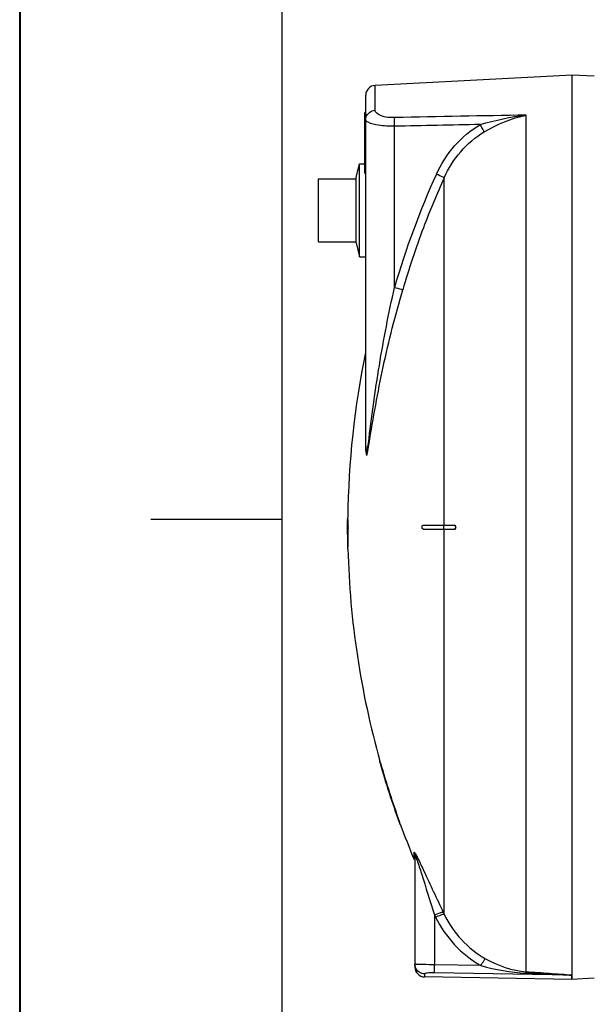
# Model space of a CAD drawing. Header units: millimetres. Extents: x 0 to 297, y 0 to 210.
# Tile 14 of 35: x 0 to 22, y 139 to 177. Entities that reach past the tile are written whole.
import ezdxf

# ---------------------------------------------------------------- set-up
doc = ezdxf.new("R2010")
doc.units = ezdxf.units.MM
doc.header["$LTSCALE"] = 16.335
doc.layers.get('0').update_dxf_attribs({"linetype": 'CONTINUOUS'})
doc.layers.add('08_SURFACES', color=7, linetype='CONTINUOUS')
doc.layers.add('AXES_REF', color=7, linetype='CONTINUOUS')

# ---------------------------------------------------------------- blocks, each defined once
blk = doc.blocks.new('MARGEA4_BL0', base_point=(148.514, 105.014))
at = {"color": 7, "linetype": 'Continuous'}
for p, q in [((0.014, 0.014), (0.014, 210.014)), ((0.014, 0.014), (0.014, 210.014)), ((0.014, 210.014), (0.014, 0.014)), ((10.014, 200.014), (10.014, 10.014)), ((5.014, 157.514), (10.014, 157.514))]:
    blk.add_line(p, q, dxfattribs=at)

msp = doc.modelspace()

# ---------------------------------------------------------------- linework, layer by layer
at = {"color": 7, "linetype": 'Continuous'}
for p, q in [((0, 0), (0, 210)), ((21.09, 174.45), (13.57, 174.056)), ((21.09, 140.114), (21.09, 174.45)), ((21.942, 174.406), (21.09, 174.45)), ((13.215, 160.298), (13.215, 173.682)), ((13.185, 170.7), (13.185, 173.025)), ((13.215, 173.025), (13.185, 173.025)), ((12.854, 168.049), (12.854, 170.542)), ((11.415, 168.095), (11.415, 170.495)), ((15.09, 144.663), (15.09, 140.423)), ((21.089, 140.112), (21.09, 140.114)), ((21.089, 139.95), (21.089, 140.112)), ((21.083, 139.95), (15.458, 140.048)), ((21.942, 139.995), (21.089, 139.95))]:
    msp.add_line(p, q, dxfattribs=at)
at = {"color": 9, "linetype": 'Continuous'}
for p, q in [((13.57, 173.109), (13.57, 174.056)), ((13.215, 172.95), (13.185, 172.95)), ((19.345, 140.247), (19.345, 172.925)), ((14.31, 166.346), (14.31, 172.497)), ((13.207, 163.868), (13.207, 160.263)), ((15.061, 144.529), (15.061, 144.804)), ((15.84, 142.412), (15.84, 140.513)), ((15.84, 142.412), (15.878, 142.333)), ((16.173, 142.514), (16.211, 142.436)), ((17.612, 140.481), (15.84, 140.513)), ((15.458, 140.162), (15.458, 140.048)), ((21.083, 140.112), (15.833, 140.207)), ((21.083, 140.112), (21.083, 139.95)), ((21.083, 140.112), (21.089, 140.112))]:
    msp.add_line(p, q, dxfattribs=at)
msp.add_lwpolyline([(13.207, 160.263), (13.208, 160.267), (13.21, 160.271), (13.211, 160.275), (13.212, 160.279), (13.213, 160.283), (13.214, 160.287), (13.214, 160.29), (13.215, 160.294), (13.215, 160.298)], dxfattribs=at)
at = {"color": 7, "linetype": 'Continuous'}
for centre, start, end in [((13.59, 173.682), 93, 180), ((15.465, 140.423), 180, 269)]:
    msp.add_arc(centre, 0.375, start, end, dxfattribs=at)
at = {"color": 9, "linetype": 'Continuous'}
for centre, radius, start, end in [((44.882, 157.488), 31.829, 155.5337, 163.8405), ((44.828, 157.511), 31.442, 155.529, 159.2962), ((44.825, 157.512), 31.438, 159.2976, 163.8453), ((12.034, 143.063), 3.512, 27.0821, 27.6519), ((15.464, 140.536), 0.375, 187.5165, 194.8911), ((15.462, 140.535), 0.372, 194.885, 200.3279)]:
    msp.add_arc(centre, radius, start, end, dxfattribs=at)
for points, knots in [([(13.215, 172.756), (13.215, 172.771), (13.217, 172.801), (13.223, 172.83), (13.227, 172.844)], [0, 0, 0, 0, 0.498517, 1, 1, 1, 1]), ([(14.323, 172.827), (14.138, 172.823), (13.881, 172.834), (13.57, 173.015), (13.57, 173.109)], [0, 0, 0, 0, 0.661618, 1, 1, 1, 1]), ([(14.31, 172.497), (14.309, 172.532), (14.31, 172.642), (14.309, 172.753), (14.323, 172.827)], [0, 0, 0, 0, 0.315006, 1, 1, 1, 1]), ([(14.31, 172.497), (14.106, 172.494), (13.768, 172.514), (13.424, 172.583), (13.305, 172.65)], [0, 0, 0, 0, 0.598533, 1, 1, 1, 1]), ([(17.736, 172.284), (17.73, 172.299), (17.684, 172.395), (17.632, 172.487), (17.588, 172.564)], [0, 0, 0, 0, 0.163359, 1, 1, 1, 1]), ([(16.211, 170.535), (16.198, 170.54), (16.098, 170.585), (15.998, 170.631), (15.911, 170.67)], [0, 0, 0, 0, 0.130533, 1, 1, 1, 1]), ([(13.315, 160.401), (13.443, 161.394), (13.702, 163.388), (14.093, 165.361), (14.31, 166.346)], [0, 0, 0, 0, 0.497988, 1, 1, 1, 1]), ([(13.34, 160.39), (13.505, 161.371), (13.844, 163.347), (14.347, 165.29), (14.628, 166.26)], [0, 0, 0, 0, 0.49627, 1, 1, 1, 1]), ([(14.628, 166.26), (14.614, 166.262), (14.508, 166.29), (14.402, 166.32), (14.31, 166.346)], [0, 0, 0, 0, 0.130961, 1, 1, 1, 1]), ([(13.207, 160.263), (13.207, 160.155), (13.252, 159.682), (13.315, 160.239), (13.34, 160.39)], [0, 0, 0, 0, 0.415146, 1, 1, 1, 1]), ([(13.215, 160.298), (13.215, 160.189), (13.25, 159.718), (13.297, 160.257), (13.315, 160.401)], [0, 0, 0, 0, 0.430424, 1, 1, 1, 1]), ([(15.061, 144.804), (15.061, 144.827), (15.125, 144.739), (15.134, 144.714), (15.145, 144.693)], [0, 0, 0, 0, 0.486794, 1, 1, 1, 1]), ([(15.09, 144.663), (15.09, 144.669), (15.108, 144.727), (15.136, 144.602), (15.152, 144.561)], [0, 0, 0, 0, 0.117072, 1, 1, 1, 1]), ([(15.161, 144.662), (15.168, 144.648), (15.182, 144.619), (15.197, 144.591), (15.204, 144.576)], [0, 0, 0, 0, 0.486952, 1, 1, 1, 1]), ([(15.152, 144.561), (15.155, 144.551), (15.163, 144.53), (15.17, 144.51), (15.174, 144.499)], [0, 0, 0, 0, 0.49417, 1, 1, 1, 1]), ([(15.174, 144.499), (15.233, 144.331), (15.453, 143.634), (15.671, 142.937), (15.84, 142.412)], [0, 0, 0, 0, 0.244747, 1, 1, 1, 1]), ([(15.204, 144.576), (15.283, 144.414), (15.602, 143.725), (15.922, 143.036), (16.173, 142.514)], [0, 0, 0, 0, 0.237846, 1, 1, 1, 1]), ([(15.84, 142.412), (15.91, 142.445), (16.011, 142.476), (16.139, 142.534), (16.173, 142.514)], [0, 0, 0, 0, 0.665943, 1, 1, 1, 1]), ([(15.878, 142.333), (15.948, 142.366), (16.049, 142.397), (16.177, 142.456), (16.211, 142.436)], [0, 0, 0, 0, 0.666101, 1, 1, 1, 1]), ([(15.115, 140.53), (15.109, 140.53), (15.103, 140.532), (15.09, 140.533), (15.09, 140.535)], [0, 0, 0, 0, 0.735466, 1, 1, 1, 1]), ([(15.093, 140.487), (15.092, 140.495), (15.09, 140.511), (15.09, 140.527), (15.09, 140.535)], [0, 0, 0, 0, 0.500739, 1, 1, 1, 1]), ([(15.164, 140.526), (15.154, 140.527), (15.138, 140.528), (15.122, 140.529), (15.115, 140.53)], [0, 0, 0, 0, 0.563254, 1, 1, 1, 1]), ([(15.84, 140.513), (15.77, 140.513), (15.545, 140.516), (15.319, 140.518), (15.164, 140.526)], [0, 0, 0, 0, 0.308427, 1, 1, 1, 1]), ([(15.833, 140.207), (15.834, 140.218), (15.836, 140.32), (15.838, 140.422), (15.84, 140.513)], [0, 0, 0, 0, 0.111817, 1, 1, 1, 1]), ([(17.612, 140.481), (17.646, 140.541), (17.704, 140.626), (17.757, 140.722), (17.787, 140.742)], [0, 0, 0, 0, 0.658848, 1, 1, 1, 1]), ([(15.833, 140.207), (15.743, 140.208), (15.616, 140.206), (15.508, 140.186), (15.458, 140.173), (15.458, 140.162)], [0, 0, 0, 0, 0.704902, 0.916021, 1, 1, 1, 1]), ([(19.33, 140.196), (19.332, 140.207), (19.336, 140.224), (19.341, 140.241), (19.345, 140.247)], [0, 0, 0, 0, 0.626702, 1, 1, 1, 1]), ([(19.33, 140.196), (19.477, 140.19), (19.771, 140.177), (20.138, 140.161), (20.431, 140.148), (20.651, 140.139), (20.832, 140.125), (20.979, 140.126), (21.035, 140.113), (21.083, 140.121), (21.083, 140.112)], [0, 0, 0, 0, 0.251198, 0.502279, 0.62773, 0.752922, 0.876199, 0.94849, 0.984226, 1, 1, 1, 1]), ([(19.345, 140.247), (19.64, 140.227), (20.082, 140.203), (20.661, 140.149), (20.953, 140.148), (21.09, 140.114)], [0, 0, 0, 0, 0.506382, 0.758261, 1, 1, 1, 1])]:
    msp.add_open_spline(points, degree=3, knots=knots, dxfattribs=at)
for points in [[(13.227, 172.844), (13.265, 172.984), (13.426, 173.102), (13.57, 173.109)], [(19.345, 172.925), (17.671, 172.894), (15.997, 172.861), (14.323, 172.827)], [(17.588, 172.564), (18.161, 172.735), (18.751, 172.861), (19.345, 172.925)], [(17.736, 172.284), (18.235, 172.575), (18.779, 172.81), (19.345, 172.925)], [(13.305, 172.65), (13.265, 172.673), (13.215, 172.709), (13.215, 172.756)], [(17.588, 172.564), (16.496, 172.542), (15.403, 172.52), (14.31, 172.497)], [(15.911, 170.67), (16.26, 171.438), (16.858, 172.142), (17.588, 172.564)], [(16.211, 170.535), (16.526, 171.241), (17.069, 171.893), (17.736, 172.284)], [(15.09, 144.663), (15.09, 144.711), (15.08, 144.76), (15.061, 144.804)], [(16.211, 142.436), (16.545, 141.741), (17.114, 141.118), (17.787, 140.742)], [(15.878, 142.333), (16.247, 141.572), (16.873, 140.892), (17.612, 140.481)], [(17.612, 140.481), (18.17, 140.321), (18.75, 140.22), (19.33, 140.196)], [(17.787, 140.742), (18.263, 140.476), (18.801, 140.283), (19.345, 140.247)], [(15.458, 140.162), (15.317, 140.165), (15.162, 140.274), (15.113, 140.406)]]:
    msp.add_open_spline(points, degree=3, dxfattribs=at)
at = {"layer": '08_SURFACES', "color": 9, "linetype": 'Continuous'}
for p, q in [((16.211, 157.275), (16.211, 170.535)), ((12.526, 157.5), (12.511, 157.5)), ((16.198, 157.125), (16.198, 157.275)), ((16.211, 142.436), (16.211, 157.125)), ((12.533, 156.45), (12.518, 156.45)), ((13.763, 148.2), (13.779, 148.2)), ((14.49, 145.95), (14.506, 145.95))]:
    msp.add_line(p, q, dxfattribs=at)
at = {"layer": '08_SURFACES', "color": 7, "linetype": 'Continuous'}
for p, q in [((12.512, 157.575), (12.511, 157.5)), ((12.527, 157.575), (12.512, 157.575)), ((12.526, 157.5), (12.527, 157.575)), ((12.51, 157.275), (12.544, 157.275)), ((12.544, 157.125), (12.51, 157.125)), ((15.403, 157.275), (16.608, 157.275)), ((15.403, 157.125), (16.608, 157.125)), ((12.518, 156.45), (12.52, 156.375)), ((12.535, 156.375), (12.52, 156.375)), ((12.535, 156.375), (12.533, 156.45)), ((13.742, 148.275), (13.744, 148.269)), ((13.757, 148.275), (13.742, 148.275)), ((13.743, 148.27), (13.745, 148.265)), ((13.744, 148.269), (13.756, 148.226)), ((13.756, 148.226), (13.763, 148.2)), ((13.758, 148.275), (13.757, 148.275)), ((13.779, 148.2), (13.757, 148.275)), ((13.759, 148.27), (13.758, 148.273)), ((14.49, 145.95), (14.518, 145.875)), ((14.51, 145.94), (14.506, 145.95)), ((14.51, 145.94), (14.506, 145.95)), ((14.534, 145.875), (14.51, 145.94)), ((14.517, 145.921), (14.51, 145.94)), ((14.534, 145.875), (14.518, 145.875))]:
    msp.add_line(p, q, dxfattribs=at)
for points in [[(13.747, 148.258), (13.749, 148.249), (13.752, 148.238), (13.755, 148.226)], [(13.755, 148.226), (13.759, 148.214), (13.763, 148.2)], [(13.779, 148.2), (13.776, 148.21), (13.773, 148.22), (13.77, 148.229)], [(14.49, 145.95), (14.495, 145.937), (14.5, 145.924), (14.504, 145.912), (14.508, 145.901), (14.511, 145.892)], [(14.514, 145.885), (14.516, 145.879), (14.517, 145.876), (14.518, 145.875)]]:
    msp.add_lwpolyline(points, dxfattribs=at)
for radius, start, end in [(32.925, 168.316, 179.3474), (32.94, 179.4782, 179.8695), (32.925, 179.4779, 179.8695), (32.94, 179.7826, 180.1305), (32.94, 180.1305, 181.3047), (32.925, 180.1305, 181.3053), (32.925, 181.4358, 195.728), (32.94, 195.8562, 199.9702), (32.925, 195.8637, 199.9797), (32.925, 200.1185, 202.6353)]:
    msp.add_arc((45.45, 157.2), radius, start, end, dxfattribs=at)
for points, knots in [([(12.529, 157.275), (12.554, 157.275), (12.509, 157.2), (12.554, 157.125), (12.529, 157.125)], [0, 0, 0, 0, 0.500104, 1, 1, 1, 1]), ([(12.544, 157.125), (12.549, 157.125), (12.541, 157.152), (12.546, 157.163), (12.546, 157.174)], [0, 0, 0, 0, 0.3171, 1, 1, 1, 1]), ([(12.546, 157.174), (12.547, 157.187), (12.55, 157.227), (12.545, 157.207), (12.545, 157.205)], [0, 0, 0, 0, 0.827981, 1, 1, 1, 1]), ([(16.589, 157.275), (16.619, 157.275), (16.676, 157.205), (16.622, 157.125), (16.589, 157.125)], [0, 0, 0, 0, 0.472816, 1, 1, 1, 1]), ([(16.608, 157.125), (16.613, 157.125), (16.625, 157.128), (16.635, 157.133), (16.64, 157.137)], [0, 0, 0, 0, 0.468451, 1, 1, 1, 1])]:
    msp.add_open_spline(points, degree=3, knots=knots, dxfattribs=at)
for points in [[(15.403, 157.125), (15.353, 157.125), (15.353, 157.275), (15.403, 157.275)], [(16.64, 157.137), (16.679, 157.164), (16.655, 157.275), (16.608, 157.275)]]:
    msp.add_open_spline(points, degree=3, dxfattribs=at)
at = {"layer": 'AXES_REF', "color": 7, "linetype": 'Continuous'}
for p, q in [((12.854, 170.542), (12.971, 171.067)), ((12.971, 167.523), (12.971, 171.067)), ((12.971, 171.067), (13.185, 171.067)), ((11.415, 170.495), (12.854, 170.495)), ((11.415, 168.095), (12.854, 168.095)), ((12.854, 168.049), (12.971, 167.523)), ((12.971, 167.523), (13.215, 167.523))]:
    msp.add_line(p, q, dxfattribs=at)

# ---------------------------------------------------------------- block references
at = {"color": 2, "linetype": 'Continuous'}
msp.add_blockref('MARGEA4_BL0', (148.514, 105.014), dxfattribs=at)

doc.saveas('drawing.dxf')
